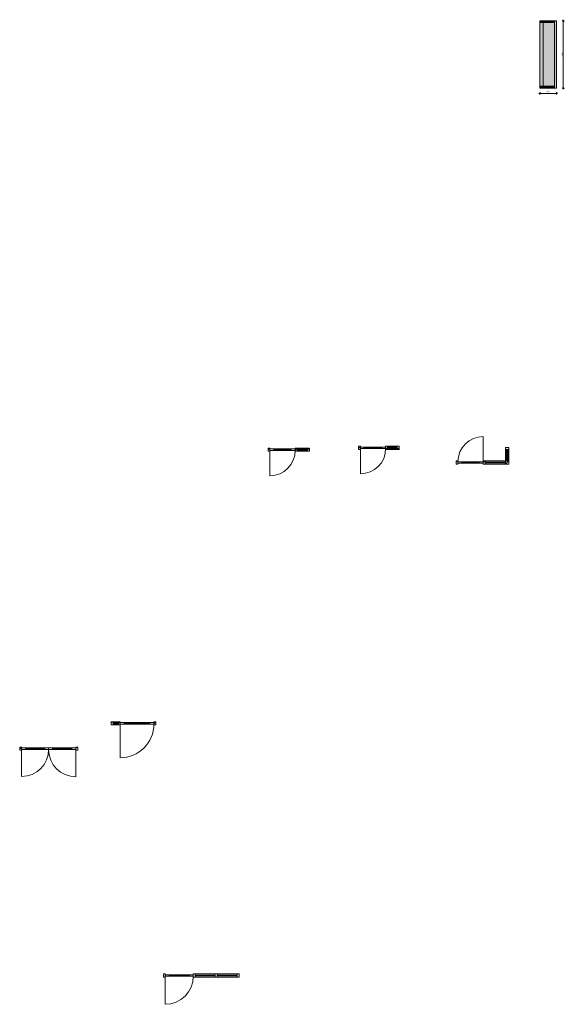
# Model space of a CAD drawing. Header units: millimetres. Extents: x 28714 to 120190, y -32637 to 2486.
# Tile 12 of 12: x 100785 to 120190, y -32637 to 2436. Entities that reach past the tile are written whole.
import ezdxf

# ---------------------------------------------------------------- set-up
doc = ezdxf.new("R2010")
doc.units = ezdxf.units.MM
for name, color, linetype, lineweight in [('A-ANNO-DIMS', 211, 'Continuous', 9), ('A-ANNO-DIMS-20', 211, 'Continuous', 9), ('A-DOOR', 31, 'Continuous', 13), ('A-DOOR-FRAM', 31, 'Continuous', 13), ('A-GLAZ', 151, 'Continuous', 13), ('A-GLAZ-CURT', 52, 'Continuous', 13), ('A-GLAZ-CWMG', 51, 'Continuous', 13)]:
    doc.layers.add(name, color=color, linetype=linetype, lineweight=lineweight)
doc.styles.add('Tahoma', font='tahoma.ttf', dxfattribs={"height": 50})
doc.dimstyles.new('00_3B_2_5_-_streep_diagonaal', dxfattribs={"dimscale": 304.8, "dimtxt": 52.201042, "dimasz": 0.164042, "dimexe": 0.11811, "dimexo": 0.0625, "dimgap": 0.032808, "dimtad": 1, "dimdec": 0, "dimzin": 0, "dimdsep": 46, "dimtxsty": 'Tahoma', "dimblk1": 'OBLIQUE', "dimblk2": 'OBLIQUE', "dimsah": 1, "dimcen": 0.09, "dimdle": 0.11811, "dimazin": 0, "dimtfac": 1, "dimtdec": 4, "dimtix": 1, "dimtmove": 0, "dimatfit": 3, "dimfxl": 0.11811, "dimfxlon": 1, "dimtvp": 1, "dimtolj": 1, "dimtzin": 0, "dimarcsym": 2})
pattern_1 = [(45, (-11120.82, -25554.35), (-70.7107, 70.7107), [])]
pattern_2 = [(45, (-17121.92, -24706.6), (-70.7107, 70.7107), [])]
pattern_3 = [(45, (-5597.31, -11151.65), (-70.7107, 70.7107), [])]
pattern_4 = [(45, (7842.67, -11085.59), (-70.7107, 70.7107), [])]
pattern_5 = [(45, (-16681.92, -11272.2), (-70.7107, 70.7107), [])]

# ---------------------------------------------------------------- blocks, each defined once
blk = doc.blocks.new('NLRS_31_DO_CWB_deur 1_gen_ASN - 1std-4150357-Plan Detail')
at = {"layer": 'A-DOOR-FRAM'}
for points in [[(-12122, -23520), (-12122, -23505), (-12813, -23505), (-12813, -23520)], [(-12813, -23559), (-12122, -23559), (-12122, -23544), (-12813, -23544)]]:
    blk.add_hatch(color=256, dxfattribs=at).paths.add_polyline_path(points)
at = {"layer": 'A-DOOR'}
for p, q in [((-12813, -23505), (-12953, -23505)), ((-12953, -23505), (-12953, -23559)), ((-12953, -23559), (-12813, -23559)), ((-12813, -23559), (-12813, -23505)), ((-11982, -23505), (-12122, -23505)), ((-12122, -23505), (-12122, -23559)), ((-12122, -23559), (-11982, -23559)), ((-11982, -23559), (-11982, -23505))]:
    blk.add_line(p, q, dxfattribs=at)
at = {"layer": 'A-DOOR-FRAM'}
for p, q in [((-12813, -23505), (-12122, -23505)), ((-12122, -23559), (-12813, -23559))]:
    blk.add_line(p, q, dxfattribs=at)
blk = doc.blocks.new('Rectangular Mullion - NLRS_3-_CWM_kozijn profiel 067x114_gen_ASN-4150434-Plan Detail')
at = {"layer": 'A-GLAZ-CWMG', "lineweight": 9}
h = blk.add_hatch(dxfattribs=at)
h.set_pattern_fill('FP_8', color=256, style=0, pattern_type=2)
h.set_pattern_definition(pattern_1)
h.paths.add_polyline_path([(-13918, -23589), (-13918, -23475), (-13985, -23475), (-13985, -23589)])
at = {"layer": 'A-GLAZ-CWMG', "lineweight": 18}
for p, q in [((-13918, -23475), (-13985, -23475)), ((-13985, -23475), (-13985, -23589)), ((-13918, -23505), (-13918, -23475)), ((-13985, -23589), (-13918, -23589)), ((-13918, -23589), (-13918, -23559))]:
    blk.add_line(p, q, dxfattribs=at)
blk = doc.blocks.new('Rectangular Mullion - NLRS_3-_CWM_kozijn profiel 067x114_gen_ASN-4150435-Plan Detail')
at = {"layer": 'A-GLAZ-CWMG', "lineweight": 9}
h = blk.add_hatch(dxfattribs=at)
h.set_pattern_fill('FP_8', color=256, style=0, pattern_type=2)
h.set_pattern_definition(pattern_1)
h.paths.add_polyline_path([(-11915, -23589), (-11915, -23475), (-11982, -23475), (-11982, -23589)])
at = {"layer": 'A-GLAZ-CWMG', "lineweight": 18}
for p, q in [((-11915, -23475), (-11982, -23475)), ((-11982, -23475), (-11982, -23505)), ((-11915, -23589), (-11915, -23475)), ((-11982, -23559), (-11982, -23589)), ((-11982, -23589), (-11915, -23589))]:
    blk.add_line(p, q, dxfattribs=at)
blk = doc.blocks.new('NLRS_31_DO_CWB_deur 1_gen_ASN - 1std-4150436-Plan Detail')
at = {"layer": 'A-DOOR-FRAM'}
for points in [[(-13093, -23520), (-13093, -23505), (-13778, -23505), (-13778, -23520)], [(-13778, -23559), (-13093, -23559), (-13093, -23544), (-13778, -23544)]]:
    blk.add_hatch(color=256, dxfattribs=at).paths.add_polyline_path(points)
at = {"layer": 'A-DOOR'}
for p, q in [((-13778, -23505), (-13918, -23505)), ((-13918, -23505), (-13918, -23559)), ((-13918, -23559), (-13778, -23559)), ((-13778, -23559), (-13778, -23505)), ((-12953, -23505), (-13093, -23505)), ((-13093, -23505), (-13093, -23559)), ((-13093, -23559), (-12953, -23559)), ((-12953, -23559), (-12953, -23505))]:
    blk.add_line(p, q, dxfattribs=at)
at = {"layer": 'A-DOOR-FRAM'}
for p, q in [((-13778, -23505), (-13093, -23505)), ((-13093, -23559), (-13778, -23559))]:
    blk.add_line(p, q, dxfattribs=at)
blk = doc.blocks.new('NLRS_31_WIN_CWB_subvak -SH_gen_ASN - glas 2-4157352-Plan Detail')
at = {"layer": 'A-GLAZ'}
for p, q in [((-13093, -23520), (-13778, -23520)), ((-13778, -23544), (-13093, -23544))]:
    blk.add_line(p, q, dxfattribs=at)
blk = doc.blocks.new('BU deur links - BU deur links-4150494-Plan Detail')
at = {"layer": 'A-GLAZ'}
blk.add_line((-13918, -23559), (-13918, -24524), dxfattribs=at)
blk.add_arc((-13918, -23559), 965, 270, 0, dxfattribs=at)
blk = doc.blocks.new('NLRS_31_WIN_CWB_subvak -SH_gen_ASN - glas 2-4157296-Plan Detail')
at = {"layer": 'A-GLAZ'}
for p, q in [((-12122, -23520), (-12813, -23520)), ((-12813, -23544), (-12122, -23544))]:
    blk.add_line(p, q, dxfattribs=at)
blk = doc.blocks.new('BU deur rechts - BU deur rechts-4150433-Plan Detail')
at = {"layer": 'A-GLAZ'}
blk.add_line((-11982, -23559), (-11982, -24530), dxfattribs=at)
blk.add_arc((-11982, -23559), 971, 180, 270, dxfattribs=at)
blk = doc.blocks.new('NLRS_31_DO_CWB_deur 1_gen_ASN - 1std-4150532-Plan Detail')
at = {"layer": 'A-DOOR-FRAM'}
for points in [[(-14708, -22615), (-14708, -22600), (-15628, -22600), (-15628, -22615)], [(-15628, -22654), (-14708, -22654), (-14708, -22639), (-15628, -22639)]]:
    blk.add_hatch(color=256, dxfattribs=at).paths.add_polyline_path(points)
at = {"layer": 'A-DOOR'}
for p, q in [((-15628, -22600), (-15768, -22600)), ((-15768, -22600), (-15768, -22654)), ((-15768, -22654), (-15628, -22654)), ((-15628, -22654), (-15628, -22600)), ((-14568, -22600), (-14708, -22600)), ((-14708, -22600), (-14708, -22654)), ((-14708, -22654), (-14568, -22654)), ((-14568, -22654), (-14568, -22600))]:
    blk.add_line(p, q, dxfattribs=at)
at = {"layer": 'A-DOOR-FRAM'}
for p, q in [((-15628, -22600), (-14708, -22600)), ((-14708, -22654), (-15628, -22654))]:
    blk.add_line(p, q, dxfattribs=at)
blk = doc.blocks.new('Rectangular Mullion - NLRS_3-_CWM_kozijn profiel 067x114_gen_ASN-2029150-Plan Detail')
at = {"layer": 'A-GLAZ-CWMG', "lineweight": 9}
h = blk.add_hatch(dxfattribs=at)
h.set_pattern_fill('FP_9', color=256, style=0, pattern_type=2)
h.set_pattern_definition(pattern_2)
h.paths.add_polyline_path([(-16019, -22684), (-16019, -22570), (-16086, -22570), (-16086, -22684)])
at = {"layer": 'A-GLAZ-CWMG', "lineweight": 18}
for p, q in [((-16019, -22570), (-16086, -22570)), ((-16086, -22570), (-16086, -22684)), ((-16086, -22684), (-16019, -22684)), ((-16019, -22615), (-16019, -22570)), ((-16019, -22684), (-16019, -22639))]:
    blk.add_line(p, q, dxfattribs=at)
blk = doc.blocks.new('Rectangular Mullion - NLRS_3-_CWM_kozijn profiel 067x114_gen_ASN-V15-Plan Detail')
at = {"layer": 'A-GLAZ-CWMG', "lineweight": 9}
h = blk.add_hatch(dxfattribs=at)
h.set_pattern_fill('FP_9', color=256, style=0, pattern_type=2)
h.set_pattern_definition(pattern_2)
h.paths.add_polyline_path([(-14501, -22684), (-14501, -22570), (-14568, -22570), (-14568, -22684)])
at = {"layer": 'A-GLAZ-CWMG', "lineweight": 18}
for p, q in [((-14501, -22570), (-14568, -22570)), ((-14568, -22570), (-14568, -22600)), ((-14568, -22654), (-14568, -22684)), ((-14568, -22684), (-14501, -22684)), ((-14501, -22684), (-14501, -22570))]:
    blk.add_line(p, q, dxfattribs=at)
blk = doc.blocks.new('NLRS_31_WIN_CWB_subvak -SH_gen_ASN - glas 2-2029767-Plan Detail')
at = {"layer": 'A-GLAZ'}
for p, q in [((-15835, -22615), (-16019, -22615)), ((-16019, -22615), (-16019, -22639)), ((-16019, -22639), (-15835, -22639)), ((-15835, -22639), (-15835, -22615))]:
    blk.add_line(p, q, dxfattribs=at)
blk = doc.blocks.new('Rectangular Mullion - NLRS_3-_CWM_kozijn profiel 067x114_gen_ASN-4150591-Plan Detail')
at = {"layer": 'A-GLAZ-CWMG'}
h = blk.add_hatch(color=256, dxfattribs=at)
h.paths.add_polyline_path([(-15835, -22684), (-15835, -22639), (-16019, -22639), (-16019, -22684)])
h.paths.add_polyline_path([(-15835, -22615), (-15835, -22570), (-16019, -22570), (-16019, -22615)])
for p, q in [((-16019, -22570), (-15835, -22570)), ((-16019, -22684), (-15835, -22684))]:
    blk.add_line(p, q, dxfattribs=at)
blk = doc.blocks.new('Rectangular Mullion - NLRS_3-_CWM_kozijn profiel 067x114_gen_ASN-2029089-Plan Detail')
at = {"layer": 'A-GLAZ-CWMG', "lineweight": 9}
h = blk.add_hatch(dxfattribs=at)
h.set_pattern_fill('FP_9', color=256, style=0, pattern_type=2)
h.set_pattern_definition(pattern_2)
h.paths.add_polyline_path([(-15768, -22684), (-15768, -22570), (-15835, -22570), (-15835, -22684)])
at = {"layer": 'A-GLAZ-CWMG', "lineweight": 18}
for p, q in [((-15768, -22570), (-15835, -22570)), ((-15835, -22570), (-15835, -22615)), ((-15835, -22639), (-15835, -22684)), ((-15835, -22684), (-15768, -22684)), ((-15768, -22600), (-15768, -22570)), ((-15768, -22684), (-15768, -22654))]:
    blk.add_line(p, q, dxfattribs=at)
blk = doc.blocks.new('NLRS_31_WIN_CWB_subvak -SH_gen_ASN - glas 2-4157408-Plan Detail')
at = {"layer": 'A-GLAZ'}
for p, q in [((-14708, -22615), (-15628, -22615)), ((-15628, -22639), (-14708, -22639))]:
    blk.add_line(p, q, dxfattribs=at)
blk = doc.blocks.new('BU deur links - BU deur links-4150590-Plan Detail')
at = {"layer": 'A-GLAZ'}
blk.add_line((-15768, -22654), (-15768, -23854), dxfattribs=at)
blk.add_arc((-15768, -22654), 1200, 270, 0, dxfattribs=at)
blk = doc.blocks.new('System Panel - NLRS_31_CWP_glas dubbel_gen_ASN-3723027-Plan Detail')
at = {"layer": 'A-GLAZ-CURT'}
blk.add_hatch(color=256, dxfattribs=at).paths.add_polyline_path([(-24429, -31622), (-24429, -31598), (-25144, -31598), (-25144, -31622)])
at = {"layer": 'A-GLAZ-CURT', "lineweight": 18}
for p, q in [((-24429, -31598), (-25144, -31598)), ((-25144, -31598), (-25144, -31622)), ((-25144, -31622), (-24429, -31622)), ((-24429, -31622), (-24429, -31598))]:
    blk.add_line(p, q, dxfattribs=at)
blk = doc.blocks.new('Rectangular Mullion - 30_3B_rechthoek-3723023-Plan Detail')
at = {"layer": 'A-GLAZ-CWMG'}
for p, q in [((-25144, -31553), (-24429, -31553)), ((-25144, -31667), (-24429, -31667))]:
    blk.add_line(p, q, dxfattribs=at)
blk = doc.blocks.new('Rectangular Mullion - 30_3B_rechthoek-4150625-Plan Detail')
at = {"layer": 'A-GLAZ-CWMG', "lineweight": 18}
for p, q in [((-26994, -31553), (-27061, -31553)), ((-27061, -31553), (-27061, -31667)), ((-26994, -31583), (-26994, -31553)), ((-27061, -31667), (-26994, -31667)), ((-26994, -31667), (-26994, -31637))]:
    blk.add_line(p, q, dxfattribs=at)
blk = doc.blocks.new('Rectangular Mullion - 30_3B_rechthoek-3391343-Plan Detail')
at = {"layer": 'A-GLAZ-CWMG', "lineweight": 18}
for p, q in [((-24362, -31553), (-24429, -31553)), ((-24429, -31553), (-24429, -31667)), ((-24362, -31667), (-24362, -31553)), ((-24429, -31667), (-24362, -31667))]:
    blk.add_line(p, q, dxfattribs=at)
blk = doc.blocks.new('Rectangular Mullion - 30_3B_rechthoek-4150626-Plan Detail')
at = {"layer": 'A-GLAZ-CWMG'}
for p, q in [((-25926, -31553), (-25211, -31553)), ((-25926, -31667), (-25211, -31667))]:
    blk.add_line(p, q, dxfattribs=at)
blk = doc.blocks.new('Rectangular Mullion - 30_3B_rechthoek-3391240-Plan Detail')
at = {"layer": 'A-GLAZ-CWMG', "lineweight": 18}
for p, q in [((-25144, -31553), (-25211, -31553)), ((-25211, -31553), (-25211, -31667)), ((-25144, -31667), (-25144, -31553)), ((-25211, -31667), (-25144, -31667))]:
    blk.add_line(p, q, dxfattribs=at)
blk = doc.blocks.new('NLRS_31_DO_CWB_deur 1_gen_ASN - 1std-4151668-Plan Detail')
at = {"layer": 'A-DOOR'}
for p, q in [((-26854, -31583), (-26994, -31583)), ((-26994, -31583), (-26994, -31637)), ((-26994, -31637), (-26854, -31637)), ((-26854, -31637), (-26854, -31583)), ((-25993, -31583), (-26133, -31583)), ((-26133, -31583), (-26133, -31637)), ((-26133, -31637), (-25993, -31637)), ((-25993, -31637), (-25993, -31583))]:
    blk.add_line(p, q, dxfattribs=at)
at = {"layer": 'A-DOOR-FRAM'}
for p, q in [((-26854, -31583), (-26133, -31583)), ((-26133, -31637), (-26854, -31637))]:
    blk.add_line(p, q, dxfattribs=at)
blk = doc.blocks.new('Rectangular Mullion - 30_3B_rechthoek-V16-Plan Detail')
at = {"layer": 'A-GLAZ-CWMG', "lineweight": 18}
for p, q in [((-25926, -31553), (-25993, -31553)), ((-25993, -31553), (-25993, -31583)), ((-25926, -31667), (-25926, -31553)), ((-25993, -31637), (-25993, -31667)), ((-25993, -31667), (-25926, -31667))]:
    blk.add_line(p, q, dxfattribs=at)
blk = doc.blocks.new('NLRS_31_WIN_CWB_subvak -SH_gen_ASN - glas 2-4157464-Plan Detail')
at = {"layer": 'A-GLAZ'}
for p, q in [((-26133, -31598), (-26854, -31598)), ((-26854, -31622), (-26133, -31622))]:
    blk.add_line(p, q, dxfattribs=at)
blk = doc.blocks.new('BU deur links - BU deur links-4150685-Plan Detail')
at = {"layer": 'A-GLAZ'}
blk.add_line((-26994, -31637), (-26994, -32637), dxfattribs=at)
blk.add_arc((-26994, -31637), 1000, 270, 0, dxfattribs=at)
blk = doc.blocks.new('Rectangular Mullion - NLRS_3-_CWM_kozijn profiel 067x114_gen_ASN-V17-Plan Detail')
at = {"layer": 'A-GLAZ-CWMG', "lineweight": 9}
h = blk.add_hatch(dxfattribs=at)
h.set_pattern_fill('FP_10', color=256, style=0, pattern_type=2)
h.set_pattern_definition(pattern_3)
h.paths.add_polyline_path([(-3031, -12937), (-3031, -12823), (-3098, -12823), (-3098, -12937)])
at = {"layer": 'A-GLAZ-CWMG', "lineweight": 18}
for p, q in [((-3031, -12823), (-3098, -12823)), ((-3098, -12823), (-3098, -12868)), ((-3098, -12892), (-3098, -12937)), ((-3098, -12937), (-3031, -12937)), ((-3031, -12937), (-3031, -12823))]:
    blk.add_line(p, q, dxfattribs=at)
blk = doc.blocks.new('NLRS_31_DO_CWB_deur 1_gen_ASN - 1std-4152785-Plan Detail')
at = {"layer": 'A-DOOR-FRAM'}
for points in [[(17391.384318, -22523), (17391.384318, -22508), (16771.384318, -22508), (16771.384318, -22523)], [(16771.384318, -22562), (17391.384318, -22562), (17391.384318, -22547), (16771.384318, -22547)]]:
    blk.add_hatch(color=256, dxfattribs=at).paths.add_polyline_path(points)
at = {"layer": 'A-DOOR'}
for p, q in [((16631.384318, -22508), (16771.384318, -22508)), ((16631.384318, -22562), (16631.384318, -22508)), ((16771.384318, -22562), (16631.384318, -22562)), ((16771.384318, -22508), (16771.384318, -22562)), ((17391.384318, -22508), (17531.384318, -22508)), ((17391.384318, -22562), (17391.384318, -22508)), ((17531.384318, -22562), (17391.384318, -22562)), ((17531.384318, -22508), (17531.384318, -22562))]:
    blk.add_line(p, q, dxfattribs=at)
at = {"layer": 'A-DOOR-FRAM'}
for p, q in [((17391.384318, -22508), (16771.384318, -22508)), ((16771.384318, -22562), (17391.384318, -22562))]:
    blk.add_line(p, q, dxfattribs=at)
blk = doc.blocks.new('NLRS_31_WIN_CWB_subvak -SH_gen_ASN - glas 2-4156961-Plan Detail')
at = {"layer": 'A-GLAZ'}
for p, q in [((16771.384318, -22523), (17391.384318, -22523)), ((17391.384318, -22547), (16771.384318, -22547))]:
    blk.add_line(p, q, dxfattribs=at)
blk = doc.blocks.new('BI deur rechts - BI deur rechts-4147083-Plan Detail')
at = {"layer": 'A-GLAZ'}
blk.add_line((17531.384318, -22508), (17531.384318, -21608), dxfattribs=at)
blk.add_arc((17531.384318, -22508), 900, 90, 180, dxfattribs=at)
blk = doc.blocks.new('NLRS_31_WIN_CWB_subvak -SH_gen_ASN - glas 2-4153676-Plan Detail')
at = {"layer": 'A-GLAZ'}
for p, q in [((-3472, -12892), (-3472, -12868)), ((-3472, -12868), (-3098, -12868)), ((-3098, -12892), (-3472, -12892)), ((-3098, -12868), (-3098, -12892))]:
    blk.add_line(p, q, dxfattribs=at)
blk = doc.blocks.new('Rectangular Mullion - NLRS_3-_CWM_kozijn profiel 067x114_gen_ASN-4153154-Plan Detail')
at = {"layer": 'A-GLAZ-CWMG', "lineweight": 9}
h = blk.add_hatch(dxfattribs=at)
h.set_pattern_fill('FP_10', color=256, style=0, pattern_type=2)
h.set_pattern_definition(pattern_3)
h.paths.add_polyline_path([(-4439, -12937), (-4439, -12823), (-4506, -12823), (-4506, -12937)])
at = {"layer": 'A-GLAZ-CWMG', "lineweight": 18}
for p, q in [((-4439, -12823), (-4506, -12823)), ((-4506, -12823), (-4506, -12937)), ((-4506, -12937), (-4439, -12937)), ((-4439, -12853), (-4439, -12823)), ((-4439, -12937), (-4439, -12907))]:
    blk.add_line(p, q, dxfattribs=at)
blk = doc.blocks.new('Rectangular Mullion - NLRS_3-_CWM_kozijn profiel 067x114_gen_ASN-4153912-Plan Detail')
at = {"layer": 'A-GLAZ-CWMG'}
h = blk.add_hatch(color=256, dxfattribs=at)
h.paths.add_polyline_path([(-3472, -12937), (-3098, -12937), (-3098, -12892), (-3472, -12892)])
h.paths.add_polyline_path([(-3472, -12868), (-3098, -12868), (-3098, -12823), (-3472, -12823)])
for p, q in [((-3472, -12823), (-3098, -12823)), ((-3098, -12937), (-3472, -12937))]:
    blk.add_line(p, q, dxfattribs=at)
blk = doc.blocks.new('Rectangular Mullion - NLRS_3-_CWM_kozijn profiel 067x114_gen_ASN-4153156-Plan Detail')
at = {"layer": 'A-GLAZ-CWMG', "lineweight": 9}
h = blk.add_hatch(dxfattribs=at)
h.set_pattern_fill('FP_10', color=256, style=0, pattern_type=2)
h.set_pattern_definition(pattern_3)
h.paths.add_polyline_path([(-3472, -12937), (-3472, -12823), (-3539, -12823), (-3539, -12937)])
at = {"layer": 'A-GLAZ-CWMG', "lineweight": 18}
for p, q in [((-3472, -12823), (-3539, -12823)), ((-3539, -12823), (-3539, -12853)), ((-3539, -12907), (-3539, -12937)), ((-3539, -12937), (-3472, -12937)), ((-3472, -12868), (-3472, -12823)), ((-3472, -12937), (-3472, -12892))]:
    blk.add_line(p, q, dxfattribs=at)
blk = doc.blocks.new('Rectangular Mullion - NLRS_3-_CWM_kozijn profiel 067x114_gen_ASN-V18-Plan Detail')
at = {"layer": 'A-GLAZ-CWMG', "lineweight": 9}
h = blk.add_hatch(dxfattribs=at)
h.set_pattern_fill('FP_11', color=256, style=0, pattern_type=2)
h.set_pattern_definition(pattern_4)
h.paths.add_polyline_path([(10393, -12871), (10393, -12757), (10326, -12757), (10326, -12871)])
at = {"layer": 'A-GLAZ-CWMG', "lineweight": 18}
for p, q in [((10393, -12757), (10326, -12757)), ((10326, -12757), (10326, -12802)), ((10326, -12826), (10326, -12871)), ((10326, -12871), (10393, -12871)), ((10393, -12871), (10393, -12757))]:
    blk.add_line(p, q, dxfattribs=at)
blk = doc.blocks.new('NLRS_31_DO_CWB_deur 1_gen_ASN - 1std-4153062-Plan Detail')
at = {"layer": 'A-DOOR-FRAM'}
for points in [[(9157, -12802), (9777, -12802), (9777, -12787), (9157, -12787)], [(9777, -12841), (9777, -12826), (9157, -12826), (9157, -12841)]]:
    blk.add_hatch(color=256, dxfattribs=at).paths.add_polyline_path(points)
at = {"layer": 'A-DOOR'}
for p, q in [((9017, -12841), (9017, -12787)), ((9017, -12787), (9157, -12787)), ((9157, -12841), (9017, -12841)), ((9157, -12787), (9157, -12841)), ((9777, -12841), (9777, -12787)), ((9777, -12787), (9917, -12787)), ((9917, -12841), (9777, -12841)), ((9917, -12787), (9917, -12841))]:
    blk.add_line(p, q, dxfattribs=at)
at = {"layer": 'A-DOOR-FRAM'}
for p, q in [((9777, -12787), (9157, -12787)), ((9157, -12841), (9777, -12841))]:
    blk.add_line(p, q, dxfattribs=at)
blk = doc.blocks.new('NLRS_31_WIN_CWB_subvak -SH_gen_ASN - glas 2-4157538-Plan Detail')
at = {"layer": 'A-GLAZ'}
for p, q in [((9157, -12802), (9777, -12802)), ((9777, -12826), (9157, -12826))]:
    blk.add_line(p, q, dxfattribs=at)
blk = doc.blocks.new('BI deur rechts - BI deur rechts-3953786-Plan Detail')
at = {"layer": 'A-GLAZ'}
blk.add_line((9017, -12841), (9017, -13741), dxfattribs=at)
blk.add_arc((9017, -12841), 900, 270, 360, dxfattribs=at)
blk = doc.blocks.new('NLRS_31_WIN_CWB_subvak -SH_gen_ASN - glas 2-4153138-Plan Detail')
at = {"layer": 'A-GLAZ'}
for p, q in [((9984, -12826), (9984, -12802)), ((9984, -12802), (10326, -12802)), ((10326, -12826), (9984, -12826)), ((10326, -12802), (10326, -12826))]:
    blk.add_line(p, q, dxfattribs=at)
blk = doc.blocks.new('Rectangular Mullion - NLRS_3-_CWM_kozijn profiel 067x114_gen_ASN-V19-Plan Detail')
at = {"layer": 'A-GLAZ-CWMG', "lineweight": 9}
h = blk.add_hatch(dxfattribs=at)
h.set_pattern_fill('FP_11', color=256, style=0, pattern_type=2)
h.set_pattern_definition(pattern_4)
h.paths.add_polyline_path([(9017, -12871), (9017, -12757), (8950, -12757), (8950, -12871)])
at = {"layer": 'A-GLAZ-CWMG', "lineweight": 18}
for p, q in [((9017, -12757), (8950, -12757)), ((8950, -12757), (8950, -12871)), ((8950, -12871), (9017, -12871)), ((9017, -12787), (9017, -12757)), ((9017, -12871), (9017, -12841))]:
    blk.add_line(p, q, dxfattribs=at)
blk = doc.blocks.new('Rectangular Mullion - NLRS_3-_CWM_kozijn profiel 067x114_gen_ASN-3843504-Plan Detail')
at = {"layer": 'A-GLAZ-CWMG'}
h = blk.add_hatch(color=256, dxfattribs=at)
h.paths.add_polyline_path([(9984, -12871), (10326, -12871), (10326, -12826), (9984, -12826)])
h.paths.add_polyline_path([(9984, -12802), (10326, -12802), (10326, -12757), (9984, -12757)])
for p, q in [((9984, -12757), (10326, -12757)), ((10326, -12871), (9984, -12871))]:
    blk.add_line(p, q, dxfattribs=at)
blk = doc.blocks.new('Rectangular Mullion - NLRS_3-_CWM_kozijn profiel 067x114_gen_ASN-V20-Plan Detail')
at = {"layer": 'A-GLAZ-CWMG', "lineweight": 9}
h = blk.add_hatch(dxfattribs=at)
h.set_pattern_fill('FP_11', color=256, style=0, pattern_type=2)
h.set_pattern_definition(pattern_4)
h.paths.add_polyline_path([(9984, -12871), (9984, -12757), (9917, -12757), (9917, -12871)])
at = {"layer": 'A-GLAZ-CWMG', "lineweight": 18}
for p, q in [((9984, -12757), (9917, -12757)), ((9917, -12757), (9917, -12787)), ((9917, -12841), (9917, -12871)), ((9917, -12871), (9984, -12871)), ((9984, -12802), (9984, -12757)), ((9984, -12871), (9984, -12826))]:
    blk.add_line(p, q, dxfattribs=at)
blk = doc.blocks.new('NLRS_31_DO_CWB_deur 1_gen_ASN - 1std-4151991-Plan Detail')
at = {"layer": 'A-DOOR-FRAM'}
for points in [[(-14964, -13328), (-14964, -13313), (-15584, -13313), (-15584, -13328)], [(-14964, -13367), (-14964, -13352), (-15584, -13352), (-15584, -13367)]]:
    blk.add_hatch(color=256, dxfattribs=at).paths.add_polyline_path(points)
at = {"layer": 'A-DOOR'}
for p, q in [((-15584, -13313), (-15724, -13313)), ((-15724, -13313), (-15724, -13367)), ((-15584, -13367), (-15584, -13313)), ((-14824, -13313), (-14964, -13313)), ((-14964, -13313), (-14964, -13367)), ((-14824, -13367), (-14824, -13313)), ((-15724, -13367), (-15584, -13367)), ((-14964, -13367), (-14824, -13367))]:
    blk.add_line(p, q, dxfattribs=at)
at = {"layer": 'A-DOOR-FRAM'}
for p, q in [((-15584, -13313), (-14964, -13313)), ((-14964, -13367), (-15584, -13367))]:
    blk.add_line(p, q, dxfattribs=at)
blk = doc.blocks.new('Rectangular Mullion - NLRS_3-_CWM_kozijn profiel 114x114_gen_ASN-2467152-Plan Detail')
at = {"layer": 'A-GLAZ-CWMG', "lineweight": 9}
h = blk.add_hatch(dxfattribs=at)
h.set_pattern_fill('FP_12', color=256, style=0, pattern_type=2)
h.set_pattern_definition(pattern_5)
h.paths.add_polyline_path([(-13916, -13397), (-13916, -13283), (-13961, -13283), (-13961, -13290), (-13985, -13290), (-13985, -13283), (-14030, -13283), (-14030, -13397)])
at = {"layer": 'A-GLAZ-CWMG', "lineweight": 18}
for p, q in [((-13985, -13283), (-14030, -13283)), ((-14030, -13283), (-14030, -13328)), ((-13916, -13283), (-13961, -13283)), ((-13916, -13397), (-13916, -13283)), ((-14030, -13352), (-14030, -13397)), ((-14030, -13397), (-13916, -13397))]:
    blk.add_line(p, q, dxfattribs=at)
blk = doc.blocks.new('Rectangular Mullion - NLRS_3-_CWM_kozijn profiel 067x114_gen_ASN-V21-Plan Detail')
at = {"layer": 'A-GLAZ-CWMG', "lineweight": 9}
h = blk.add_hatch(dxfattribs=at)
h.set_pattern_fill('FP_12', color=256, style=0, pattern_type=2)
h.set_pattern_definition(pattern_5)
h.paths.add_polyline_path([(-15724, -13397), (-15724, -13283), (-15791, -13283), (-15791, -13397)])
at = {"layer": 'A-GLAZ-CWMG', "lineweight": 18}
for p, q in [((-15724, -13283), (-15791, -13283)), ((-15791, -13283), (-15791, -13397)), ((-15724, -13313), (-15724, -13283)), ((-15791, -13397), (-15724, -13397)), ((-15724, -13397), (-15724, -13367))]:
    blk.add_line(p, q, dxfattribs=at)
blk = doc.blocks.new('Rectangular Mullion - NLRS_3-_CWM_kozijn profiel 067x114_gen_ASN-2286460-Plan Detail')
at = {"layer": 'A-GLAZ-CWMG'}
h = blk.add_hatch(color=256, dxfattribs=at)
h.paths.add_polyline_path([(-14030, -13283), (-13985, -13283), (-13985, -12872), (-14030, -12872)])
h.paths.add_polyline_path([(-13961, -13283), (-13916, -13283), (-13916, -12872), (-13961, -12872)])
for p, q in [((-14030, -12872), (-14030, -13283)), ((-13916, -12872), (-13916, -13283))]:
    blk.add_line(p, q, dxfattribs=at)
blk = doc.blocks.new('Rectangular Mullion - NLRS_3-_CWM_kozijn profiel 067x114_gen_ASN-2043318-Plan Detail')
at = {"layer": 'A-GLAZ-CWMG', "lineweight": 9}
h = blk.add_hatch(dxfattribs=at)
h.set_pattern_fill('FP_12', color=256, style=0, pattern_type=2)
h.set_pattern_definition(pattern_5)
h.paths.add_polyline_path([(-14030, -12872), (-13916, -12872), (-13916, -12805), (-14030, -12805)])
at = {"layer": 'A-GLAZ-CWMG', "lineweight": 18}
for p, q in [((-13916, -12805), (-14030, -12805)), ((-14030, -12805), (-14030, -12872)), ((-14030, -12872), (-13985, -12872)), ((-13961, -12872), (-13916, -12872)), ((-13916, -12872), (-13916, -12805))]:
    blk.add_line(p, q, dxfattribs=at)
blk = doc.blocks.new('NLRS_31_WIN_CWB_subvak -SH_gen_ASN - glas 2-2286494-Plan Detail')
at = {"layer": 'A-GLAZ'}
for p, q in [((-13985, -12872), (-13985, -13290)), ((-13961, -12872), (-13985, -12872)), ((-13961, -13290), (-13961, -12872)), ((-13985, -13290), (-13961, -13290))]:
    blk.add_line(p, q, dxfattribs=at)
blk = doc.blocks.new('NLRS_31_WIN_CWB_subvak -SH_gen_ASN - glas 2-3915254-Plan Detail')
at = {"layer": 'A-GLAZ'}
for p, q in [((-14030, -13328), (-14757, -13328)), ((-14757, -13328), (-14757, -13352)), ((-14757, -13352), (-14030, -13352)), ((-14030, -13352), (-14030, -13328))]:
    blk.add_line(p, q, dxfattribs=at)
blk = doc.blocks.new('Rectangular Mullion - NLRS_3-_CWM_kozijn profiel 067x114_gen_ASN-4150952-Plan Detail')
at = {"layer": 'A-GLAZ-CWMG'}
h = blk.add_hatch(color=256, dxfattribs=at)
h.paths.add_polyline_path([(-14030, -13397), (-14030, -13352), (-14757, -13352), (-14757, -13397)])
h.paths.add_polyline_path([(-14030, -13328), (-14030, -13283), (-14757, -13283), (-14757, -13328)])
for p, q in [((-14030, -13283), (-14757, -13283)), ((-14030, -13397), (-14757, -13397))]:
    blk.add_line(p, q, dxfattribs=at)
blk = doc.blocks.new('Rectangular Mullion - NLRS_3-_CWM_kozijn profiel 067x114_gen_ASN-V22-Plan Detail')
at = {"layer": 'A-GLAZ-CWMG', "lineweight": 9}
h = blk.add_hatch(dxfattribs=at)
h.set_pattern_fill('FP_12', color=256, style=0, pattern_type=2)
h.set_pattern_definition(pattern_5)
h.paths.add_polyline_path([(-14757, -13397), (-14757, -13283), (-14824, -13283), (-14824, -13397)])
at = {"layer": 'A-GLAZ-CWMG', "lineweight": 18}
for p, q in [((-14757, -13283), (-14824, -13283)), ((-14824, -13283), (-14824, -13313)), ((-14757, -13328), (-14757, -13283)), ((-14824, -13367), (-14824, -13397)), ((-14824, -13397), (-14757, -13397)), ((-14757, -13397), (-14757, -13352))]:
    blk.add_line(p, q, dxfattribs=at)
blk = doc.blocks.new('NLRS_31_WIN_CWB_subvak -SH_gen_ASN - glas 2-4157091-Plan Detail')
at = {"layer": 'A-GLAZ'}
for p, q in [((2399.384318, -31198), (1779.384318, -31198)), ((1779.384318, -31222), (2399.384318, -31222))]:
    blk.add_line(p, q, dxfattribs=at)
blk = doc.blocks.new('BU deur links - BU deur links-4150951-Plan Detail')
at = {"layer": 'A-GLAZ'}
blk.add_line((-14824, -13313), (-14824, -12413), dxfattribs=at)
blk.add_arc((-14824, -13313), 900, 90, 180, dxfattribs=at)
blk = doc.blocks.new('Rectangular Mullion - NLRS_3-_CWM_kozijn profiel 067x114_gen_ASN-3915161-Elevation Back')
at = {"layer": 'A-GLAZ-CWMG'}
blk.add_hatch(color=256, dxfattribs=at).paths.add_polyline_path([(14394, 2333), (14508, 2333), (14508, 2400), (14394, 2400)])
for p, q in [((14394, 2400), (14394, 2333)), ((14508, 2400), (14394, 2400)), ((14394, 2333), (14508, 2333)), ((14508, 2333), (14508, 2400))]:
    blk.add_line(p, q, dxfattribs=at)
blk = doc.blocks.new('Rectangular Mullion - NLRS_3-_CWM_kozijn profiel 114x114_gen_ASN-2467152-Elevation Back')
at = {"layer": 'A-GLAZ-CWMG'}
blk.add_hatch(color=256, dxfattribs=at).paths.add_polyline_path([(14508, 67), (14508, 2333), (14394, 2333), (14394, 67)])
for p, q in [((14394, 2333), (14508, 2333)), ((14394, 67), (14394, 2333)), ((14508, 2333), (14508, 67)), ((14508, 67), (14394, 67))]:
    blk.add_line(p, q, dxfattribs=at)
blk = doc.blocks.new('Rectangular Mullion - NLRS_3-_CWM_kozijn profiel 067x114_gen_ASN-2286459-Elevation Back')
at = {"layer": 'A-GLAZ-CWMG'}
blk.add_hatch(color=256, dxfattribs=at).paths.add_polyline_path([(14501, 2333), (14919, 2333), (14919, 2400), (14501, 2400)])
for p, q in [((14501, 2333), (14501, 2400)), ((14919, 2400), (14501, 2400)), ((14501, 2333), (14919, 2333)), ((14919, 2400), (14919, 2333))]:
    blk.add_line(p, q, dxfattribs=at)
blk = doc.blocks.new('Rectangular Mullion - NLRS_3-_CWM_kozijn profiel 067x114_gen_ASN-2286460-Elevation Back')
at = {"layer": 'A-GLAZ-CWMG'}
blk.add_hatch(color=256, dxfattribs=at).paths.add_polyline_path([(14919, 0), (14919, 67), (14501, 67), (14501, 0)])
for p, q in [((14501, 0), (14501, 67)), ((14919, 67), (14501, 67)), ((14501, 0), (14919, 0)), ((14919, 67), (14919, 0))]:
    blk.add_line(p, q, dxfattribs=at)
blk = doc.blocks.new('Rectangular Mullion - NLRS_3-_CWM_kozijn profiel 067x114_gen_ASN-2043318-Elevation Back')
at = {"layer": 'A-GLAZ-CWMG'}
blk.add_hatch(color=256, dxfattribs=at).paths.add_polyline_path([(14986, 0), (14986, 2400), (14919, 2400), (14919, 0)])
for p, q in [((14919, 2400), (14986, 2400)), ((14919, 2400), (14919, 0)), ((14986, 0), (14986, 2400)), ((14986, 0), (14919, 0))]:
    blk.add_line(p, q, dxfattribs=at)
blk = doc.blocks.new('NLRS_31_WIN_CWB_subvak -SH_gen_ASN - glas 2-2286494-Elevation Back')
at = {"layer": 'A-GLAZ'}
blk.add_hatch(color=256, dxfattribs=at).paths.add_polyline_path([(14919, 67), (14919, 2333), (14508, 2333), (14508, 67)])
blk = doc.blocks.new('Rectangular Mullion - NLRS_3-_CWM_kozijn profiel 067x114_gen_ASN-4150952-Elevation Back')
at = {"layer": 'A-GLAZ-CWMG'}
blk.add_hatch(color=256, dxfattribs=at).paths.add_polyline_path([(14508, 0), (14508, 67), (14394, 67), (14394, 0)])
for p, q in [((14508, 67), (14394, 67)), ((14394, 67), (14394, 0)), ((14394, 0), (14508, 0)), ((14508, 0), (14508, 67))]:
    blk.add_line(p, q, dxfattribs=at)
blk = doc.blocks.new('DIMBLOCK72-Elevation Back')
at = {"layer": 'A-ANNO-DIMS-20'}
for p, q in [((119281, -188), (119945, -188)), ((119317, -188), (119292, -213)), ((119317, -188), (119317, -152)), ((119317, -188), (119342, -163)), ((119317, -188), (119317, -224)), ((119909, -188), (119884, -213)), ((119909, -188), (119909, -152)), ((119909, -188), (119934, -163)), ((119909, -188), (119909, -224))]:
    blk.add_line(p, q, dxfattribs=at)
at = {"layer": 'A-ANNO-DIMS-20', "color": 0, "insert": (119557, -114), "char_height": 50, "width": 134.23, "attachment_point": 1, "line_spacing_factor": 0.994306, "style": 'Tahoma'}
blk.add_mtext('592', dxfattribs=at)
blk = doc.blocks.new('_Oblique')
at = {"color": 0, "linetype": 'ByBlock', "lineweight": -2}
blk.add_line((-0.5, -0.5), (0.5, 0.5), dxfattribs=at)
blk = doc.blocks.new('DIMBLOCK73-Elevation Back')
at = {"layer": 'A-ANNO-DIMS-20'}
for p, q in [((120154, 2400), (120118, 2400)), ((120154, 2400), (120129, 2425)), ((120154, -36), (120154, 2436)), ((120154, 2400), (120179, 2375)), ((120154, 2400), (120190, 2400)), ((120154, 0), (120118, 0)), ((120154, 0), (120129, 25)), ((120154, 0), (120179, -25)), ((120154, 0), (120190, 0))]:
    blk.add_line(p, q, dxfattribs=at)
at = {"layer": 'A-ANNO-DIMS-20', "color": 0, "insert": (120080, 1125), "char_height": 50, "width": 178.98, "attachment_point": 1, "rotation": 90, "line_spacing_factor": 0.994306, "style": 'Tahoma'}
blk.add_mtext('2400', dxfattribs=at)

msp = doc.modelspace()

# ---------------------------------------------------------------- block references
at = {"layer": 'A-DOOR-FRAM', "rotation": 180}
msp.add_blockref('NLRS_31_DO_CWB_deur 1_gen_ASN - 1std-4152785-Plan Detail', (127233.6, -35415.4), dxfattribs=at)
at = {"layer": 'A-DOOR-FRAM'}
for name, p in [('NLRS_31_DO_CWB_deur 1_gen_ASN - 1std-4153062-Plan Detail', (103907.7, 0)), ('NLRS_31_DO_CWB_deur 1_gen_ASN - 1std-4151991-Plan Detail', (132125.1, 0)), ('NLRS_31_DO_CWB_deur 1_gen_ASN - 1std-4150532-Plan Detail', (120134.4, 0)), ('NLRS_31_DO_CWB_deur 1_gen_ASN - 1std-4150436-Plan Detail', (114769.9, 0)), ('NLRS_31_DO_CWB_deur 1_gen_ASN - 1std-4150357-Plan Detail', (114769.9, 0)), ('NLRS_31_DO_CWB_deur 1_gen_ASN - 1std-4151668-Plan Detail', (132964.3, 0))]:
    msp.add_blockref(name, p, dxfattribs=at)
at = {"layer": 'A-GLAZ'}
for name, p in [('NLRS_31_WIN_CWB_subvak -SH_gen_ASN - glas 2-2286494-Elevation Back', (104923.3, 0)), ('BU deur links - BU deur links-4150951-Plan Detail', (132125.1, 0)), ('BI deur rechts - BI deur rechts-3953786-Plan Detail', (103907.7, 0)), ('BU deur links - BU deur links-4150590-Plan Detail', (120134.4, 0)), ('BU deur links - BU deur links-4150494-Plan Detail', (114769.9, 0)), ('BU deur rechts - BU deur rechts-4150433-Plan Detail', (114769.9, 0)), ('BU deur links - BU deur links-4150685-Plan Detail', (132964.3, 0))]:
    msp.add_blockref(name, p, dxfattribs=at)
at = {"layer": 'A-GLAZ', "rotation": 180}
msp.add_blockref('BI deur rechts - BI deur rechts-4147083-Plan Detail', (127233.6, -35415.4), dxfattribs=at)
at = {"layer": 'A-GLAZ', "lineweight": 18, "rotation": 180}
for name, p in [('NLRS_31_WIN_CWB_subvak -SH_gen_ASN - glas 2-4156961-Plan Detail', (127233.6, -35415.4)), ('NLRS_31_WIN_CWB_subvak -SH_gen_ASN - glas 2-4157091-Plan Detail', (118940.9, -44550))]:
    msp.add_blockref(name, p, dxfattribs=at)
at = {"layer": 'A-GLAZ', "lineweight": 18}
for name, p in [('NLRS_31_WIN_CWB_subvak -SH_gen_ASN - glas 2-4153676-Plan Detail', (114141.2, 0)), ('NLRS_31_WIN_CWB_subvak -SH_gen_ASN - glas 2-4157538-Plan Detail', (103907.7, 0)), ('NLRS_31_WIN_CWB_subvak -SH_gen_ASN - glas 2-4153138-Plan Detail', (103907.7, 0)), ('NLRS_31_WIN_CWB_subvak -SH_gen_ASN - glas 2-2286494-Plan Detail', (132125.1, 0)), ('NLRS_31_WIN_CWB_subvak -SH_gen_ASN - glas 2-3915254-Plan Detail', (132125.1, 0)), ('NLRS_31_WIN_CWB_subvak -SH_gen_ASN - glas 2-2029767-Plan Detail', (120134.4, 0)), ('NLRS_31_WIN_CWB_subvak -SH_gen_ASN - glas 2-4157408-Plan Detail', (120134.4, 0)), ('NLRS_31_WIN_CWB_subvak -SH_gen_ASN - glas 2-4157352-Plan Detail', (114769.9, 0)), ('NLRS_31_WIN_CWB_subvak -SH_gen_ASN - glas 2-4157296-Plan Detail', (114769.9, 0)), ('NLRS_31_WIN_CWB_subvak -SH_gen_ASN - glas 2-4157464-Plan Detail', (132964.3, 0))]:
    msp.add_blockref(name, p, dxfattribs=at)
at = {"layer": 'A-GLAZ-CURT'}
for p in [(132181.9, 0), (132964.3, 0)]:
    msp.add_blockref('System Panel - NLRS_31_CWP_glas dubbel_gen_ASN-3723027-Plan Detail', p, dxfattribs=at)
at = {"layer": 'A-GLAZ-CWMG'}
for name, p in [('Rectangular Mullion - NLRS_3-_CWM_kozijn profiel 067x114_gen_ASN-3915161-Elevation Back', (104923.3, 0)), ('Rectangular Mullion - NLRS_3-_CWM_kozijn profiel 114x114_gen_ASN-2467152-Elevation Back', (104923.3, 0)), ('Rectangular Mullion - NLRS_3-_CWM_kozijn profiel 067x114_gen_ASN-2286459-Elevation Back', (104923.3, 0)), ('Rectangular Mullion - NLRS_3-_CWM_kozijn profiel 067x114_gen_ASN-2043318-Elevation Back', (104923.3, 0)), ('Rectangular Mullion - NLRS_3-_CWM_kozijn profiel 067x114_gen_ASN-4150952-Elevation Back', (104923.3, 0)), ('Rectangular Mullion - NLRS_3-_CWM_kozijn profiel 067x114_gen_ASN-2286460-Elevation Back', (104923.3, 0)), ('Rectangular Mullion - NLRS_3-_CWM_kozijn profiel 067x114_gen_ASN-4153154-Plan Detail', (114141.2, 0)), ('Rectangular Mullion - NLRS_3-_CWM_kozijn profiel 067x114_gen_ASN-4153156-Plan Detail', (114141.2, 0)), ('Rectangular Mullion - NLRS_3-_CWM_kozijn profiel 067x114_gen_ASN-4153912-Plan Detail', (114141.2, 0)), ('Rectangular Mullion - NLRS_3-_CWM_kozijn profiel 067x114_gen_ASN-V17-Plan Detail', (114141.2, 0)), ('Rectangular Mullion - NLRS_3-_CWM_kozijn profiel 067x114_gen_ASN-V19-Plan Detail', (103907.7, 0)), ('Rectangular Mullion - NLRS_3-_CWM_kozijn profiel 067x114_gen_ASN-V20-Plan Detail', (103907.7, 0)), ('Rectangular Mullion - NLRS_3-_CWM_kozijn profiel 067x114_gen_ASN-3843504-Plan Detail', (103907.7, 0)), ('Rectangular Mullion - NLRS_3-_CWM_kozijn profiel 067x114_gen_ASN-V18-Plan Detail', (103907.7, 0)), ('Rectangular Mullion - NLRS_3-_CWM_kozijn profiel 067x114_gen_ASN-2043318-Plan Detail', (132125.1, 0)), ('Rectangular Mullion - NLRS_3-_CWM_kozijn profiel 067x114_gen_ASN-2286460-Plan Detail', (132125.1, 0)), ('Rectangular Mullion - NLRS_3-_CWM_kozijn profiel 067x114_gen_ASN-V21-Plan Detail', (132125.1, 0)), ('Rectangular Mullion - NLRS_3-_CWM_kozijn profiel 067x114_gen_ASN-V22-Plan Detail', (132125.1, 0)), ('Rectangular Mullion - NLRS_3-_CWM_kozijn profiel 067x114_gen_ASN-4150952-Plan Detail', (132125.1, 0)), ('Rectangular Mullion - NLRS_3-_CWM_kozijn profiel 114x114_gen_ASN-2467152-Plan Detail', (132125.1, 0)), ('Rectangular Mullion - NLRS_3-_CWM_kozijn profiel 067x114_gen_ASN-2029150-Plan Detail', (120134.4, 0)), ('Rectangular Mullion - NLRS_3-_CWM_kozijn profiel 067x114_gen_ASN-4150591-Plan Detail', (120134.4, 0)), ('Rectangular Mullion - NLRS_3-_CWM_kozijn profiel 067x114_gen_ASN-2029089-Plan Detail', (120134.4, 0)), ('Rectangular Mullion - NLRS_3-_CWM_kozijn profiel 067x114_gen_ASN-V15-Plan Detail', (120134.4, 0)), ('Rectangular Mullion - NLRS_3-_CWM_kozijn profiel 067x114_gen_ASN-4150434-Plan Detail', (114769.9, 0)), ('Rectangular Mullion - NLRS_3-_CWM_kozijn profiel 067x114_gen_ASN-4150435-Plan Detail', (114769.9, 0)), ('Rectangular Mullion - 30_3B_rechthoek-4150625-Plan Detail', (132964.3, 0)), ('Rectangular Mullion - 30_3B_rechthoek-V16-Plan Detail', (132964.3, 0)), ('Rectangular Mullion - 30_3B_rechthoek-4150626-Plan Detail', (132964.3, 0)), ('Rectangular Mullion - 30_3B_rechthoek-3391240-Plan Detail', (132964.3, 0)), ('Rectangular Mullion - 30_3B_rechthoek-3723023-Plan Detail', (132964.3, 0)), ('Rectangular Mullion - 30_3B_rechthoek-3391343-Plan Detail', (132964.3, 0))]:
    msp.add_blockref(name, p, dxfattribs=at)

# ---------------------------------------------------------------- dimensions: what is measured, and where the dimension line sits
at = {"layer": 'A-ANNO-DIMS'}
dim = msp.add_linear_dim(base=(120153.8, 2400), p1=(120117.8, 0), p2=(120117.8, 2400), angle=90, dimstyle='00_3B_2_5_-_streep_diagonaal', override={"dimpost": '<>', "dimfxl": 2400}, dxfattribs=at)
dim.commit()
dim.dimension.update_dxf_attribs({"geometry": 'DIMBLOCK73-Elevation Back', "text_midpoint": (120117.7, 1200)})
dim = msp.add_linear_dim(base=(119908.9, -188), p1=(119316.9, -152), p2=(119908.9, -152), dimstyle='00_3B_2_5_-_streep_diagonaal', override={"dimpost": '<>', "dimfxl": 592}, dxfattribs=at)
dim.commit()
dim.dimension.update_dxf_attribs({"geometry": 'DIMBLOCK72-Elevation Back', "text_midpoint": (119612.9, -152)})

doc.saveas('drawing.dxf')
